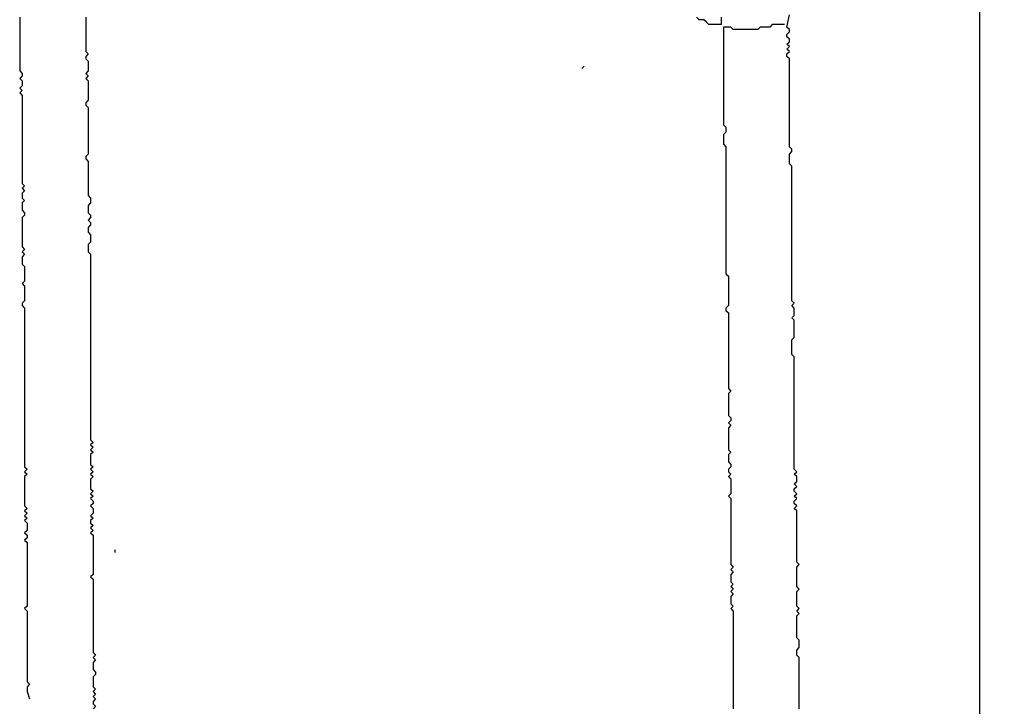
# Model space of a CAD drawing. Header units: metres. Extents: x 3221 to 4131, y 3282 to 4239.
# Tile 12 of 84: x 3259.36 to 3262.46, y 4227.53 to 4229.69. Entities that reach past the tile are written whole.
import ezdxf

# ---------------------------------------------------------------- set-up
doc = ezdxf.new("R2010")
doc.units = ezdxf.units.M
doc.layers.add('Cotas', color=7, linetype='Continuous')
doc.styles.add('verdana', font='verdana.ttf')
doc.dimstyles.new('ISO', dxfattribs={"dimtxt": 0.08, "dimasz": 0.06, "dimexe": 0.1, "dimexo": 0.1, "dimgap": 0.04, "dimtad": 1, "dimzin": 1, "dimdsep": 46, "dimtxsty": 'verdana', "dimblk1": 'PAB', "dimblk2": 'PAB', "dimsah": 1, "dimcen": 0, "dimse1": 1, "dimse2": 1, "dimclrd": 7, "dimclre": 8, "dimclrt": 7, "dimadec": 0, "dimazin": 0, "dimtfac": 1, "dimtix": 1, "dimtmove": 0, "dimatfit": 3, "dimldrblk": 'PAB', "dimfxl": 0.1, "dimtvp": 1, "dimtolj": 1, "dimtzin": 1, "dimarcsym": 0})

# ---------------------------------------------------------------- blocks, each defined once
blk = doc.blocks.new('PAB')
at = {"layer": 'Cotas'}
for p, q in [((0, 1.3), (0, -1.3)), ((-1.3, 0), (1.3, 0))]:
    blk.add_line(p, q, dxfattribs=at)
at = {"layer": 'Cotas', "const_width": 0.6}
blk.add_lwpolyline([(-0.3, 0, 1), (0.3, 0, 1)], format="xyb", close=True, dxfattribs=at)
blk = doc.blocks.new('*D1209')
at = {"color": 7, "lineweight": -2, "transparency": 16777216}
blk.add_line((3262.385, 4230.116), (3262.385, 4223.9899), dxfattribs=at)
at = {"layer": 'Defpoints', "color": 0, "transparency": 16777216}
for p in [(3261.7712, 4230.176), (3261.8635, 4223.9299), (3262.385, 4223.9299)]:
    blk.add_point(p, dxfattribs=at)
at = {"color": 7, "lineweight": -2, "transparency": 16777216, "xscale": 0.06, "yscale": 0.06, "zscale": 0.06}
for p, rotation in [((3262.385, 4230.176), 90), ((3262.385, 4223.9299), 270)]:
    blk.add_blockref('PAB', p, dxfattribs=dict(at, rotation=rotation))
at = {"color": 7, "transparency": 16777216, "insert": (3262.3033, 4227.053), "char_height": 0.08, "attachment_point": 5, "rotation": 90, "style": 'verdana'}
blk.add_mtext('\\A1;2.00', dxfattribs=at)

msp = doc.modelspace()

# ---------------------------------------------------------------- linework, layer by layer
for points in [[(3259.3635, 4229.6991), (3259.3635, 4229.6914), (3259.3635, 4229.6837), (3259.3635, 4229.676), (3259.3635, 4229.6683), (3259.3635, 4229.6607), (3259.3635, 4229.653), (3259.3635, 4229.6453), (3259.3635, 4229.6376), (3259.3635, 4229.6299), (3259.3635, 4229.6222), (3259.3635, 4229.6145), (3259.3635, 4229.6068), (3259.3635, 4229.5991), (3259.3635, 4229.5914), (3259.3635, 4229.5837), (3259.3635, 4229.576), (3259.3635, 4229.5683), (3259.3635, 4229.5607), (3259.3635, 4229.553), (3259.3635, 4229.5453), (3259.3635, 4229.5376), (3259.3635, 4229.5299), (3259.3712, 4229.5222), (3259.3712, 4229.5145), (3259.3635, 4229.5068), (3259.3712, 4229.4991), (3259.3712, 4229.4914), (3259.3712, 4229.4837), (3259.3635, 4229.476), (3259.3712, 4229.4683), (3259.3635, 4229.4607), (3259.3712, 4229.453), (3259.3712, 4229.4453), (3259.3712, 4229.4376), (3259.3712, 4229.4299), (3259.3712, 4229.4222), (3259.3712, 4229.4145), (3259.3712, 4229.4068), (3259.3712, 4229.3991), (3259.3712, 4229.3914), (3259.3712, 4229.3837), (3259.3712, 4229.376), (3259.3712, 4229.3683), (3259.3712, 4229.3607), (3259.3712, 4229.353), (3259.3712, 4229.3453), (3259.3712, 4229.3376), (3259.3712, 4229.3299), (3259.3712, 4229.3222), (3259.3712, 4229.3145), (3259.3712, 4229.3068), (3259.3712, 4229.2991), (3259.3712, 4229.2914), (3259.3712, 4229.2837), (3259.3712, 4229.276), (3259.3712, 4229.2683), (3259.3712, 4229.2607), (3259.3712, 4229.253), (3259.3712, 4229.2453), (3259.3712, 4229.2376), (3259.3712, 4229.2299), (3259.3712, 4229.2222), (3259.3712, 4229.2145), (3259.3712, 4229.2068), (3259.3712, 4229.1991), (3259.3712, 4229.1914), (3259.3712, 4229.1837), (3259.3712, 4229.176), (3259.3789, 4229.1683), (3259.3712, 4229.1607), (3259.3789, 4229.153), (3259.3712, 4229.1453), (3259.3712, 4229.1376), (3259.3712, 4229.1299), (3259.3789, 4229.1222), (3259.3712, 4229.1145), (3259.3712, 4229.1068), (3259.3712, 4229.0991), (3259.3712, 4229.0914), (3259.3789, 4229.0837), (3259.3789, 4229.076), (3259.3712, 4229.0683), (3259.3712, 4229.0607), (3259.3712, 4229.053), (3259.3712, 4229.0453), (3259.3712, 4229.0376), (3259.3712, 4229.0299), (3259.3712, 4229.0222), (3259.3712, 4229.0145), (3259.3712, 4229.0068), (3259.3712, 4228.9991), (3259.3712, 4228.9914), (3259.3712, 4228.9837), (3259.3712, 4228.976), (3259.3789, 4228.9683), (3259.3712, 4228.9607), (3259.3789, 4228.953), (3259.3712, 4228.9453), (3259.3712, 4228.9376), (3259.3712, 4228.9299), (3259.3712, 4228.9222), (3259.3789, 4228.9145), (3259.3789, 4228.9068), (3259.3789, 4228.8991), (3259.3789, 4228.8914), (3259.3789, 4228.8837), (3259.3789, 4228.876), (3259.3789, 4228.8683), (3259.3712, 4228.8607), (3259.3789, 4228.853), (3259.3789, 4228.8453), (3259.3789, 4228.8376), (3259.3789, 4228.8299), (3259.3789, 4228.8222), (3259.3789, 4228.8145), (3259.3789, 4228.8068), (3259.3712, 4228.7991), (3259.3712, 4228.7914), (3259.3789, 4228.7837), (3259.3789, 4228.776), (3259.3789, 4228.7683), (3259.3789, 4228.7607), (3259.3789, 4228.753), (3259.3789, 4228.7453), (3259.3789, 4228.7376), (3259.3789, 4228.7299), (3259.3789, 4228.7222), (3259.3789, 4228.7145), (3259.3789, 4228.7068), (3259.3789, 4228.6991), (3259.3789, 4228.6914), (3259.3789, 4228.6837), (3259.3789, 4228.676), (3259.3789, 4228.6683), (3259.3789, 4228.6607), (3259.3789, 4228.653), (3259.3789, 4228.6453), (3259.3789, 4228.6376), (3259.3789, 4228.6299), (3259.3789, 4228.6222), (3259.3789, 4228.6145), (3259.3789, 4228.6068), (3259.3789, 4228.5991), (3259.3789, 4228.5914), (3259.3789, 4228.5837), (3259.3789, 4228.576), (3259.3789, 4228.5683), (3259.3789, 4228.5607), (3259.3789, 4228.553), (3259.3789, 4228.5453), (3259.3789, 4228.5376), (3259.3789, 4228.5299), (3259.3789, 4228.5222), (3259.3789, 4228.5145), (3259.3789, 4228.5068), (3259.3789, 4228.4991), (3259.3789, 4228.4914), (3259.3789, 4228.4837), (3259.3789, 4228.476), (3259.3789, 4228.4683), (3259.3789, 4228.4607), (3259.3789, 4228.453), (3259.3789, 4228.4453), (3259.3789, 4228.4376), (3259.3789, 4228.4299), (3259.3789, 4228.4222), (3259.3789, 4228.4145), (3259.3789, 4228.4068), (3259.3789, 4228.3991), (3259.3789, 4228.3914), (3259.3789, 4228.3837), (3259.3789, 4228.376), (3259.3789, 4228.3683), (3259.3789, 4228.3607), (3259.3789, 4228.353), (3259.3789, 4228.3453), (3259.3789, 4228.3376), (3259.3789, 4228.3299), (3259.3789, 4228.3222), (3259.3789, 4228.3145), (3259.3789, 4228.3068), (3259.3789, 4228.2991), (3259.3789, 4228.2914), (3259.3789, 4228.2837), (3259.3866, 4228.276), (3259.3789, 4228.2683), (3259.3866, 4228.2607), (3259.3789, 4228.253), (3259.3789, 4228.2453), (3259.3789, 4228.2376), (3259.3789, 4228.2299), (3259.3789, 4228.2222), (3259.3789, 4228.2145), (3259.3789, 4228.2068), (3259.3789, 4228.1991), (3259.3789, 4228.1914), (3259.3789, 4228.1837), (3259.3789, 4228.176), (3259.3789, 4228.1683), (3259.3789, 4228.1607), (3259.3866, 4228.153), (3259.3789, 4228.1453), (3259.3866, 4228.1376), (3259.3789, 4228.1299), (3259.3866, 4228.1222), (3259.3789, 4228.1145), (3259.3866, 4228.1068), (3259.3866, 4228.0991), (3259.3866, 4228.0914), (3259.3866, 4228.0837), (3259.3789, 4228.076), (3259.3866, 4228.0683), (3259.3866, 4228.0607), (3259.3789, 4228.053), (3259.3866, 4228.0453), (3259.3866, 4228.0376), (3259.3866, 4228.0299), (3259.3866, 4228.0222), (3259.3866, 4228.0145), (3259.3866, 4228.0068), (3259.3866, 4227.9991), (3259.3866, 4227.9914), (3259.3866, 4227.9837), (3259.3866, 4227.976), (3259.3866, 4227.9683), (3259.3866, 4227.9607), (3259.3866, 4227.953), (3259.3866, 4227.9453), (3259.3866, 4227.9376), (3259.3866, 4227.9299), (3259.3866, 4227.9222), (3259.3866, 4227.9145), (3259.3866, 4227.9068), (3259.3866, 4227.8991), (3259.3866, 4227.8914), (3259.3866, 4227.8837), (3259.3866, 4227.876), (3259.3866, 4227.8683), (3259.3866, 4227.8607), (3259.3866, 4227.853), (3259.3866, 4227.8453), (3259.3789, 4227.8376), (3259.3866, 4227.8299), (3259.3866, 4227.8222), (3259.3866, 4227.8145), (3259.3866, 4227.8068), (3259.3866, 4227.7991), (3259.3866, 4227.7914), (3259.3866, 4227.7837), (3259.3866, 4227.776), (3259.3866, 4227.7683), (3259.3866, 4227.7607), (3259.3866, 4227.753), (3259.3866, 4227.7453), (3259.3866, 4227.7376), (3259.3866, 4227.7299), (3259.3866, 4227.7222), (3259.3866, 4227.7145), (3259.3866, 4227.7068), (3259.3866, 4227.6991), (3259.3866, 4227.6914), (3259.3866, 4227.6837), (3259.3866, 4227.676), (3259.3866, 4227.6683), (3259.3866, 4227.6607), (3259.3866, 4227.653), (3259.3866, 4227.6453), (3259.3866, 4227.6376), (3259.3866, 4227.6299), (3259.3866, 4227.6222), (3259.3866, 4227.6145), (3259.3866, 4227.6068), (3259.3943, 4227.5991), (3259.3866, 4227.5914), (3259.3866, 4227.5837), (3259.3866, 4227.576), (3259.3943, 4227.553)], [(3259.5712, 4229.6991), (3259.5712, 4229.6914), (3259.5712, 4229.6837), (3259.5712, 4229.676), (3259.5712, 4229.6683), (3259.5712, 4229.6607), (3259.5712, 4229.653), (3259.5712, 4229.6453), (3259.5712, 4229.6376), (3259.5712, 4229.6299), (3259.5712, 4229.6222), (3259.5712, 4229.6145), (3259.5712, 4229.6068), (3259.5712, 4229.5991), (3259.5712, 4229.5914), (3259.5789, 4229.5837), (3259.5712, 4229.576), (3259.5712, 4229.5683), (3259.5789, 4229.5607), (3259.5789, 4229.553), (3259.5789, 4229.5453), (3259.5789, 4229.5376), (3259.5789, 4229.5299), (3259.5712, 4229.5222), (3259.5789, 4229.5145), (3259.5712, 4229.5068), (3259.5789, 4229.4991), (3259.5789, 4229.4914), (3259.5789, 4229.4837), (3259.5789, 4229.476), (3259.5789, 4229.4683), (3259.5789, 4229.4607), (3259.5789, 4229.453), (3259.5789, 4229.4453), (3259.5789, 4229.4376), (3259.5712, 4229.4299), (3259.5712, 4229.4222), (3259.5789, 4229.4145), (3259.5789, 4229.4068), (3259.5789, 4229.3991), (3259.5789, 4229.3914), (3259.5789, 4229.3837), (3259.5789, 4229.376), (3259.5789, 4229.3683), (3259.5789, 4229.3607), (3259.5789, 4229.353), (3259.5789, 4229.3453), (3259.5789, 4229.3376), (3259.5789, 4229.3299), (3259.5789, 4229.3222), (3259.5789, 4229.3145), (3259.5789, 4229.3068), (3259.5789, 4229.2991), (3259.5789, 4229.2914), (3259.5789, 4229.2837), (3259.5789, 4229.276), (3259.5789, 4229.2683), (3259.5712, 4229.2607), (3259.5712, 4229.253), (3259.5789, 4229.2453), (3259.5789, 4229.2376), (3259.5789, 4229.2299), (3259.5789, 4229.2222), (3259.5789, 4229.2145), (3259.5789, 4229.2068), (3259.5789, 4229.1991), (3259.5789, 4229.1914), (3259.5789, 4229.1837), (3259.5789, 4229.176), (3259.5789, 4229.1683), (3259.5789, 4229.1607), (3259.5789, 4229.153), (3259.5789, 4229.1453), (3259.5789, 4229.1376), (3259.5866, 4229.1299), (3259.5866, 4229.1222), (3259.5866, 4229.1145), (3259.5789, 4229.1068), (3259.5789, 4229.0991), (3259.5789, 4229.0914), (3259.5789, 4229.0837), (3259.5866, 4229.076), (3259.5866, 4229.0683), (3259.5789, 4229.0607), (3259.5866, 4229.053), (3259.5866, 4229.0453), (3259.5789, 4229.0376), (3259.5789, 4229.0299), (3259.5789, 4229.0222), (3259.5866, 4229.0145), (3259.5866, 4229.0068), (3259.5866, 4228.9991), (3259.5866, 4228.9914), (3259.5789, 4228.9837), (3259.5789, 4228.976), (3259.5789, 4228.9683), (3259.5789, 4228.9607), (3259.5866, 4228.953), (3259.5866, 4228.9453), (3259.5866, 4228.9376), (3259.5866, 4228.9299), (3259.5866, 4228.9222), (3259.5866, 4228.9145), (3259.5866, 4228.9068), (3259.5866, 4228.8991), (3259.5866, 4228.8914), (3259.5866, 4228.8837), (3259.5866, 4228.876), (3259.5866, 4228.8683), (3259.5866, 4228.8607), (3259.5866, 4228.853), (3259.5866, 4228.8453), (3259.5866, 4228.8376), (3259.5866, 4228.8299), (3259.5866, 4228.8222), (3259.5866, 4228.8145), (3259.5866, 4228.8068), (3259.5866, 4228.7991), (3259.5866, 4228.7914), (3259.5866, 4228.7837), (3259.5866, 4228.776), (3259.5866, 4228.7683), (3259.5866, 4228.7607), (3259.5866, 4228.753), (3259.5866, 4228.7453), (3259.5866, 4228.7376), (3259.5866, 4228.7299), (3259.5866, 4228.7222), (3259.5866, 4228.7145), (3259.5866, 4228.7068), (3259.5866, 4228.6991), (3259.5866, 4228.6914), (3259.5866, 4228.6837), (3259.5866, 4228.676), (3259.5866, 4228.6683), (3259.5866, 4228.6607), (3259.5866, 4228.653), (3259.5866, 4228.6453), (3259.5866, 4228.6376), (3259.5866, 4228.6299), (3259.5866, 4228.6222), (3259.5866, 4228.6145), (3259.5866, 4228.6068), (3259.5866, 4228.5991), (3259.5866, 4228.5914), (3259.5866, 4228.5837), (3259.5866, 4228.576), (3259.5866, 4228.5683), (3259.5866, 4228.5607), (3259.5866, 4228.553), (3259.5866, 4228.5453), (3259.5866, 4228.5376), (3259.5866, 4228.5299), (3259.5866, 4228.5222), (3259.5866, 4228.5145), (3259.5866, 4228.5068), (3259.5866, 4228.4991), (3259.5866, 4228.4914), (3259.5866, 4228.4837), (3259.5866, 4228.476), (3259.5866, 4228.4683), (3259.5866, 4228.4607), (3259.5866, 4228.453), (3259.5866, 4228.4453), (3259.5866, 4228.4376), (3259.5866, 4228.4299), (3259.5866, 4228.4222), (3259.5866, 4228.4145), (3259.5866, 4228.4068), (3259.5866, 4228.3991), (3259.5866, 4228.3914), (3259.5866, 4228.3837), (3259.5866, 4228.376), (3259.5866, 4228.3683), (3259.5943, 4228.3607), (3259.5866, 4228.353), (3259.5943, 4228.3453), (3259.5866, 4228.3376), (3259.5943, 4228.3299), (3259.5866, 4228.3222), (3259.5866, 4228.3145), (3259.5866, 4228.3068), (3259.5866, 4228.2991), (3259.5866, 4228.2914), (3259.5943, 4228.2837), (3259.5866, 4228.276), (3259.5943, 4228.2683), (3259.5866, 4228.2607), (3259.5943, 4228.253), (3259.5866, 4228.2453), (3259.5866, 4228.2376), (3259.5866, 4228.2299), (3259.5866, 4228.2222), (3259.5866, 4228.2145), (3259.5943, 4228.2068), (3259.5866, 4228.1991), (3259.5943, 4228.1914), (3259.5866, 4228.1837), (3259.5943, 4228.176), (3259.5943, 4228.1683), (3259.5866, 4228.1607), (3259.5943, 4228.153), (3259.5943, 4228.1453), (3259.5943, 4228.1376), (3259.5866, 4228.1299), (3259.5943, 4228.1222), (3259.5866, 4228.1145), (3259.5866, 4228.1068), (3259.5943, 4228.0991), (3259.5866, 4228.0914), (3259.5943, 4228.0837), (3259.5866, 4228.076), (3259.5943, 4228.0683), (3259.5943, 4228.0607), (3259.5943, 4228.053), (3259.5943, 4228.0453), (3259.5943, 4228.0376), (3259.5943, 4228.0299), (3259.5943, 4228.0222), (3259.5943, 4228.0145), (3259.5943, 4228.0068), (3259.5943, 4227.9991), (3259.5943, 4227.9914), (3259.5943, 4227.9837), (3259.5943, 4227.976), (3259.5943, 4227.9683), (3259.5943, 4227.9607), (3259.5943, 4227.953), (3259.5943, 4227.9453), (3259.5866, 4227.9376), (3259.5943, 4227.9299), (3259.5943, 4227.9222), (3259.5943, 4227.9145), (3259.5943, 4227.9068), (3259.5943, 4227.8991), (3259.5943, 4227.8914), (3259.5943, 4227.8837), (3259.5943, 4227.876), (3259.5943, 4227.8683), (3259.5943, 4227.8607), (3259.5943, 4227.853), (3259.5943, 4227.8453), (3259.5943, 4227.8376), (3259.5943, 4227.8299), (3259.5943, 4227.8222), (3259.5943, 4227.8145), (3259.5943, 4227.8068), (3259.5943, 4227.7991), (3259.5943, 4227.7914), (3259.5943, 4227.7837), (3259.5943, 4227.776), (3259.5943, 4227.7683), (3259.5943, 4227.7607), (3259.5943, 4227.753), (3259.5943, 4227.7453), (3259.5943, 4227.7376), (3259.5943, 4227.7299), (3259.5943, 4227.7222), (3259.5943, 4227.7145), (3259.5943, 4227.7068), (3259.5943, 4227.6991), (3259.602, 4227.6914), (3259.5943, 4227.6837), (3259.602, 4227.676), (3259.5943, 4227.6683), (3259.5943, 4227.6607), (3259.5943, 4227.653), (3259.5943, 4227.6453), (3259.602, 4227.6376), (3259.602, 4227.6299), (3259.5943, 4227.6222), (3259.5943, 4227.6145), (3259.5943, 4227.6068), (3259.5943, 4227.5991), (3259.5943, 4227.5914), (3259.602, 4227.5837), (3259.5943, 4227.576), (3259.602, 4227.5683), (3259.5943, 4227.5607), (3259.602, 4227.553), (3259.5943, 4227.5453), (3259.5943, 4227.5376), (3259.602, 4227.5299), (3259.5943, 4227.5222)], [(3261.5712, 4229.6991), (3261.5712, 4229.6914), (3261.5712, 4229.6837), (3261.5712, 4229.676), (3261.5635, 4229.676), (3261.5558, 4229.676), (3261.5481, 4229.676), (3261.5404, 4229.676), (3261.5327, 4229.676), (3261.525, 4229.6837), (3261.5173, 4229.6914), (3261.5096, 4229.6914), (3261.502, 4229.6914), (3261.4943, 4229.6991)], [(3261.8173, 4227.5222), (3261.8173, 4227.5299), (3261.8173, 4227.5376), (3261.8173, 4227.5453), (3261.8173, 4227.553), (3261.8173, 4227.5607), (3261.8173, 4227.5683), (3261.8173, 4227.576), (3261.8173, 4227.5837), (3261.8173, 4227.5914), (3261.8173, 4227.5991), (3261.8173, 4227.6068), (3261.8173, 4227.6145), (3261.8173, 4227.6222), (3261.8173, 4227.6299), (3261.8173, 4227.6376), (3261.8173, 4227.6453), (3261.8173, 4227.653), (3261.8173, 4227.6607), (3261.8173, 4227.6683), (3261.8173, 4227.676), (3261.8173, 4227.6837), (3261.8096, 4227.6914), (3261.8096, 4227.6991), (3261.8096, 4227.7068), (3261.8173, 4227.7145), (3261.8173, 4227.7222), (3261.8173, 4227.7299), (3261.8173, 4227.7376), (3261.8096, 4227.7453), (3261.8096, 4227.753), (3261.8096, 4227.7607), (3261.8096, 4227.7683), (3261.8096, 4227.776), (3261.8096, 4227.7837), (3261.8096, 4227.7914), (3261.8096, 4227.7991), (3261.8096, 4227.8068), (3261.8096, 4227.8145), (3261.8173, 4227.8222), (3261.8096, 4227.8299), (3261.8173, 4227.8376), (3261.8096, 4227.8453), (3261.8096, 4227.853), (3261.8096, 4227.8607), (3261.8096, 4227.8683), (3261.8096, 4227.876), (3261.8096, 4227.8837), (3261.8096, 4227.8914), (3261.8173, 4227.8991), (3261.8096, 4227.9068), (3261.8096, 4227.9145), (3261.8096, 4227.9222), (3261.8096, 4227.9299), (3261.8096, 4227.9376), (3261.8096, 4227.9453), (3261.8096, 4227.953), (3261.8096, 4227.9607), (3261.8096, 4227.9683), (3261.8173, 4227.976), (3261.8096, 4227.9837), (3261.8096, 4227.9914), (3261.8096, 4227.9991), (3261.8096, 4228.0068), (3261.8096, 4228.0145), (3261.8096, 4228.0222), (3261.8096, 4228.0299), (3261.8096, 4228.0376), (3261.8096, 4228.0453), (3261.8096, 4228.053), (3261.8096, 4228.0607), (3261.8096, 4228.0683), (3261.8096, 4228.076), (3261.8096, 4228.0837), (3261.8096, 4228.0914), (3261.8096, 4228.0991), (3261.8096, 4228.1068), (3261.8096, 4228.1145), (3261.8096, 4228.1222), (3261.8096, 4228.1299), (3261.8096, 4228.1376), (3261.8096, 4228.1453), (3261.802, 4228.153), (3261.8096, 4228.1607), (3261.802, 4228.1683), (3261.802, 4228.176), (3261.8096, 4228.1837), (3261.802, 4228.1914), (3261.8096, 4228.1991), (3261.802, 4228.2068), (3261.802, 4228.2145), (3261.8096, 4228.2222), (3261.802, 4228.2299), (3261.8096, 4228.2376), (3261.8096, 4228.2453), (3261.8096, 4228.253), (3261.802, 4228.2607), (3261.8096, 4228.2683), (3261.802, 4228.276), (3261.802, 4228.2837), (3261.802, 4228.2914), (3261.802, 4228.2991), (3261.802, 4228.3068), (3261.802, 4228.3145), (3261.802, 4228.3222), (3261.802, 4228.3299), (3261.802, 4228.3376), (3261.802, 4228.3453), (3261.802, 4228.353), (3261.802, 4228.3607), (3261.802, 4228.3683), (3261.802, 4228.376), (3261.802, 4228.3837), (3261.802, 4228.3914), (3261.802, 4228.3991), (3261.802, 4228.4068), (3261.802, 4228.4145), (3261.802, 4228.4222), (3261.802, 4228.4299), (3261.802, 4228.4376), (3261.802, 4228.4453), (3261.802, 4228.453), (3261.802, 4228.4607), (3261.802, 4228.4683), (3261.802, 4228.476), (3261.802, 4228.4837), (3261.802, 4228.4914), (3261.802, 4228.4991), (3261.802, 4228.5068), (3261.802, 4228.5145), (3261.802, 4228.5222), (3261.802, 4228.5299), (3261.802, 4228.5376), (3261.802, 4228.5453), (3261.802, 4228.553), (3261.802, 4228.5607), (3261.802, 4228.5683), (3261.802, 4228.576), (3261.802, 4228.5837), (3261.802, 4228.5914), (3261.802, 4228.5991), (3261.802, 4228.6068), (3261.802, 4228.6145), (3261.802, 4228.6222), (3261.802, 4228.6299), (3261.7943, 4228.6376), (3261.7943, 4228.6453), (3261.7943, 4228.653), (3261.7943, 4228.6607), (3261.7943, 4228.6683), (3261.7943, 4228.676), (3261.7943, 4228.6837), (3261.802, 4228.6914), (3261.802, 4228.6991), (3261.802, 4228.7068), (3261.802, 4228.7145), (3261.802, 4228.7222), (3261.802, 4228.7299), (3261.802, 4228.7376), (3261.802, 4228.7453), (3261.7943, 4228.753), (3261.802, 4228.7607), (3261.802, 4228.7683), (3261.802, 4228.776), (3261.802, 4228.7837), (3261.7943, 4228.7914), (3261.802, 4228.7991), (3261.7943, 4228.8068), (3261.7943, 4228.8145), (3261.7943, 4228.8222), (3261.7943, 4228.8299), (3261.7943, 4228.8376), (3261.7943, 4228.8453), (3261.7943, 4228.853), (3261.7943, 4228.8607), (3261.7943, 4228.8683), (3261.7943, 4228.876), (3261.7943, 4228.8837), (3261.7943, 4228.8914), (3261.7943, 4228.8991), (3261.7943, 4228.9068), (3261.7943, 4228.9145), (3261.7943, 4228.9222), (3261.7943, 4228.9299), (3261.7943, 4228.9376), (3261.7943, 4228.9453), (3261.7943, 4228.953), (3261.7943, 4228.9607), (3261.7943, 4228.9683), (3261.7943, 4228.976), (3261.7943, 4228.9837), (3261.7943, 4228.9914), (3261.7943, 4228.9991), (3261.7943, 4229.0068), (3261.7943, 4229.0145), (3261.7943, 4229.0222), (3261.7943, 4229.0299), (3261.7943, 4229.0376), (3261.7943, 4229.0453), (3261.7943, 4229.053), (3261.7943, 4229.0607), (3261.7943, 4229.0683), (3261.7943, 4229.076), (3261.7943, 4229.0837), (3261.7943, 4229.0914), (3261.7943, 4229.0991), (3261.7943, 4229.1068), (3261.7943, 4229.1145), (3261.7943, 4229.1222), (3261.7943, 4229.1299), (3261.7943, 4229.1376), (3261.7943, 4229.1453), (3261.7943, 4229.153), (3261.7943, 4229.1607), (3261.7943, 4229.1683), (3261.7943, 4229.176), (3261.7943, 4229.1837), (3261.7943, 4229.1914), (3261.7943, 4229.1991), (3261.7943, 4229.2068), (3261.7943, 4229.2145), (3261.7943, 4229.2222), (3261.7943, 4229.2299), (3261.7866, 4229.2376), (3261.7866, 4229.2453), (3261.7866, 4229.253), (3261.7866, 4229.2607), (3261.7866, 4229.2683), (3261.7943, 4229.276), (3261.7943, 4229.2837), (3261.7866, 4229.2914), (3261.7866, 4229.2991), (3261.7866, 4229.3068), (3261.7866, 4229.3145), (3261.7866, 4229.3222), (3261.7866, 4229.3299), (3261.7866, 4229.3376), (3261.7866, 4229.3453), (3261.7866, 4229.353), (3261.7866, 4229.3607), (3261.7866, 4229.3683), (3261.7866, 4229.376), (3261.7866, 4229.3837), (3261.7866, 4229.3914), (3261.7866, 4229.3991), (3261.7866, 4229.4068), (3261.7866, 4229.4145), (3261.7866, 4229.4222), (3261.7866, 4229.4299), (3261.7866, 4229.4376), (3261.7866, 4229.4453), (3261.7866, 4229.453), (3261.7866, 4229.4607), (3261.7866, 4229.4683), (3261.7866, 4229.476), (3261.7866, 4229.4837), (3261.7866, 4229.4914), (3261.7866, 4229.4991), (3261.7866, 4229.5068), (3261.7866, 4229.5145), (3261.7866, 4229.5222), (3261.7866, 4229.5299), (3261.7866, 4229.5376), (3261.7866, 4229.5453), (3261.7866, 4229.553), (3261.7866, 4229.5607), (3261.7866, 4229.5683), (3261.7789, 4229.576), (3261.7789, 4229.5837), (3261.7866, 4229.5914), (3261.7789, 4229.5991), (3261.7866, 4229.6068), (3261.7789, 4229.6145), (3261.7866, 4229.6222), (3261.7866, 4229.6299), (3261.7789, 4229.6376), (3261.7789, 4229.6453), (3261.7866, 4229.653), (3261.7866, 4229.6607), (3261.7789, 4229.6683), (3261.7866, 4229.7068)], [(3261.7712, 4229.676), (3261.7404, 4229.676), (3261.7327, 4229.676), (3261.725, 4229.6683), (3261.7173, 4229.6683), (3261.7096, 4229.6683), (3261.702, 4229.6683), (3261.6943, 4229.6683), (3261.6866, 4229.6607), (3261.6789, 4229.6607), (3261.6712, 4229.6607), (3261.6635, 4229.6607), (3261.6558, 4229.6607), (3261.6481, 4229.6607), (3261.6404, 4229.6607), (3261.6327, 4229.6607), (3261.625, 4229.6607), (3261.6173, 4229.6607), (3261.6096, 4229.6607), (3261.602, 4229.6683), (3261.5943, 4229.6683), (3261.5866, 4229.6683), (3261.5789, 4229.6683), (3261.5789, 4229.6607), (3261.5789, 4229.653), (3261.5789, 4229.6453), (3261.5789, 4229.6376), (3261.5789, 4229.6299), (3261.5789, 4229.6222), (3261.5789, 4229.6145), (3261.5789, 4229.6068), (3261.5789, 4229.5991), (3261.5789, 4229.5914), (3261.5789, 4229.5837), (3261.5789, 4229.576), (3261.5789, 4229.5683), (3261.5789, 4229.5607), (3261.5789, 4229.553), (3261.5789, 4229.5453), (3261.5789, 4229.5376), (3261.5789, 4229.5299), (3261.5789, 4229.5222), (3261.5789, 4229.5145), (3261.5789, 4229.5068), (3261.5789, 4229.4991), (3261.5789, 4229.4914), (3261.5789, 4229.4837), (3261.5789, 4229.476), (3261.5789, 4229.4683), (3261.5789, 4229.4607), (3261.5789, 4229.453), (3261.5789, 4229.4453), (3261.5789, 4229.4376), (3261.5789, 4229.4299), (3261.5789, 4229.4222), (3261.5789, 4229.4145), (3261.5789, 4229.4068), (3261.5789, 4229.3991), (3261.5789, 4229.3914), (3261.5789, 4229.3837), (3261.5789, 4229.376), (3261.5789, 4229.3683), (3261.5789, 4229.3607), (3261.5866, 4229.353), (3261.5866, 4229.3453), (3261.5866, 4229.3376), (3261.5789, 4229.3299), (3261.5789, 4229.3222), (3261.5789, 4229.3145), (3261.5789, 4229.3068), (3261.5789, 4229.2991), (3261.5866, 4229.2914), (3261.5866, 4229.2837), (3261.5866, 4229.276), (3261.5866, 4229.2683), (3261.5866, 4229.2607), (3261.5866, 4229.253), (3261.5866, 4229.2453), (3261.5866, 4229.2376), (3261.5866, 4229.2299), (3261.5866, 4229.2222), (3261.5866, 4229.2145), (3261.5866, 4229.2068), (3261.5866, 4229.1991), (3261.5866, 4229.1914), (3261.5866, 4229.1837), (3261.5866, 4229.176), (3261.5866, 4229.1683), (3261.5866, 4229.1607), (3261.5866, 4229.153), (3261.5866, 4229.1453), (3261.5866, 4229.1376), (3261.5866, 4229.1299), (3261.5866, 4229.1222), (3261.5866, 4229.1145), (3261.5866, 4229.1068), (3261.5866, 4229.0991), (3261.5866, 4229.0914), (3261.5866, 4229.0837), (3261.5866, 4229.076), (3261.5866, 4229.0683), (3261.5866, 4229.0607), (3261.5866, 4229.053), (3261.5866, 4229.0453), (3261.5866, 4229.0376), (3261.5866, 4229.0299), (3261.5866, 4229.0222), (3261.5866, 4229.0145), (3261.5866, 4229.0068), (3261.5866, 4228.9991), (3261.5866, 4228.9914), (3261.5866, 4228.9837), (3261.5866, 4228.976), (3261.5866, 4228.9683), (3261.5866, 4228.9607), (3261.5866, 4228.953), (3261.5866, 4228.9453), (3261.5866, 4228.9376), (3261.5866, 4228.9299), (3261.5866, 4228.9222), (3261.5866, 4228.9145), (3261.5866, 4228.9068), (3261.5866, 4228.8991), (3261.5866, 4228.8914), (3261.5943, 4228.8837), (3261.5943, 4228.876), (3261.5943, 4228.8683), (3261.5943, 4228.8607), (3261.5943, 4228.853), (3261.5943, 4228.8453), (3261.5943, 4228.8376), (3261.5943, 4228.8299), (3261.5943, 4228.8222), (3261.5943, 4228.8145), (3261.5943, 4228.8068), (3261.5943, 4228.7991), (3261.5943, 4228.7914), (3261.5866, 4228.7837), (3261.5866, 4228.776), (3261.5943, 4228.7683), (3261.5943, 4228.7607), (3261.5943, 4228.753), (3261.5943, 4228.7453), (3261.5943, 4228.7376), (3261.5943, 4228.7299), (3261.5943, 4228.7222), (3261.5943, 4228.7145), (3261.5943, 4228.7068), (3261.5943, 4228.6991), (3261.5943, 4228.6914), (3261.5943, 4228.6837), (3261.5943, 4228.676), (3261.5943, 4228.6683), (3261.5943, 4228.6607), (3261.5943, 4228.653), (3261.5943, 4228.6453), (3261.5943, 4228.6376), (3261.5943, 4228.6299), (3261.5943, 4228.6222), (3261.5943, 4228.6145), (3261.5943, 4228.6068), (3261.5943, 4228.5991), (3261.5943, 4228.5914), (3261.5943, 4228.5837), (3261.5943, 4228.576), (3261.5943, 4228.5683), (3261.5943, 4228.5607), (3261.5943, 4228.553), (3261.5943, 4228.5453), (3261.5943, 4228.5376), (3261.5943, 4228.5299), (3261.602, 4228.5222), (3261.5943, 4228.5145), (3261.5943, 4228.5068), (3261.5943, 4228.4991), (3261.5943, 4228.4914), (3261.5943, 4228.4837), (3261.5943, 4228.476), (3261.5943, 4228.4683), (3261.5943, 4228.4607), (3261.5943, 4228.453), (3261.5943, 4228.4453), (3261.602, 4228.4376), (3261.602, 4228.4299), (3261.5943, 4228.4222), (3261.602, 4228.4145), (3261.5943, 4228.4068), (3261.5943, 4228.3991), (3261.5943, 4228.3914), (3261.5943, 4228.3837), (3261.5943, 4228.376), (3261.5943, 4228.3683), (3261.5943, 4228.3607), (3261.5943, 4228.353), (3261.5943, 4228.3453), (3261.5943, 4228.3376), (3261.602, 4228.3299), (3261.5943, 4228.3222), (3261.5943, 4228.3145), (3261.5943, 4228.3068), (3261.5943, 4228.2991), (3261.602, 4228.2914), (3261.602, 4228.2837), (3261.5943, 4228.276), (3261.5943, 4228.2683), (3261.602, 4228.2607), (3261.5943, 4228.253), (3261.602, 4228.2453), (3261.602, 4228.2376), (3261.602, 4228.2299), (3261.602, 4228.2222), (3261.602, 4228.2145), (3261.602, 4228.2068), (3261.602, 4228.1991), (3261.5943, 4228.1914), (3261.602, 4228.1837), (3261.602, 4228.176), (3261.602, 4228.1683), (3261.602, 4228.1607), (3261.602, 4228.153), (3261.602, 4228.1453), (3261.602, 4228.1376), (3261.602, 4228.1299), (3261.602, 4228.1222), (3261.602, 4228.1145), (3261.602, 4228.1068), (3261.602, 4228.0991), (3261.602, 4228.0914), (3261.602, 4228.0837), (3261.602, 4228.076), (3261.602, 4228.0683), (3261.602, 4228.0607), (3261.602, 4228.053), (3261.602, 4228.0453), (3261.602, 4228.0376), (3261.602, 4228.0299), (3261.602, 4228.0222), (3261.602, 4228.0145), (3261.602, 4228.0068), (3261.602, 4227.9991), (3261.602, 4227.9914), (3261.602, 4227.9837), (3261.602, 4227.976), (3261.6096, 4227.9683), (3261.602, 4227.9607), (3261.6096, 4227.953), (3261.602, 4227.9453), (3261.602, 4227.9376), (3261.602, 4227.9299), (3261.602, 4227.9222), (3261.6096, 4227.9145), (3261.602, 4227.9068), (3261.6096, 4227.8991), (3261.602, 4227.8914), (3261.6096, 4227.8837), (3261.602, 4227.876), (3261.602, 4227.8683), (3261.602, 4227.8607), (3261.602, 4227.853), (3261.6096, 4227.8453), (3261.602, 4227.8376), (3261.6096, 4227.8299), (3261.6096, 4227.8222), (3261.6096, 4227.8145), (3261.6096, 4227.8068), (3261.6096, 4227.7991), (3261.6096, 4227.7914), (3261.6096, 4227.7837), (3261.6096, 4227.776), (3261.6096, 4227.7683), (3261.6096, 4227.7607), (3261.6096, 4227.753), (3261.6096, 4227.7453), (3261.6096, 4227.7376), (3261.6096, 4227.7299), (3261.6096, 4227.7222), (3261.6096, 4227.7145), (3261.6096, 4227.7068), (3261.6096, 4227.6991), (3261.6096, 4227.6914), (3261.6096, 4227.6837), (3261.6096, 4227.676), (3261.6096, 4227.6683), (3261.6096, 4227.6607), (3261.6096, 4227.653), (3261.6096, 4227.6453), (3261.6096, 4227.6376), (3261.6096, 4227.6299), (3261.6096, 4227.6222), (3261.6096, 4227.6145), (3261.6096, 4227.6068), (3261.6096, 4227.5991), (3261.6096, 4227.5914), (3261.6096, 4227.5837), (3261.6096, 4227.576), (3261.6096, 4227.5683), (3261.6096, 4227.5607), (3261.6096, 4227.553), (3261.6096, 4227.5453), (3261.6096, 4227.5376), (3261.6096, 4227.5299), (3261.6096, 4227.5222)], [(3261.1404, 4229.5453), (3261.1327, 4229.5376)], [(3259.6635, 4228.0222), (3259.6635, 4228.0145)]]:
    msp.add_lwpolyline(points)

# ---------------------------------------------------------------- dimensions: what is measured, and where the dimension line sits
at = {"color": 1}
dim = msp.add_linear_dim(base=(3262.385, 4223.9299), p1=(3261.7712, 4230.176), p2=(3261.8635, 4223.9299), angle=90, text='2.00', dimstyle='ISO', override={"dimarcsym": 2}, dxfattribs=at)
dim.commit()
dim.dimension.update_dxf_attribs({"geometry": '*D1209', "text_midpoint": (3262.3033, 4227.053)})

doc.saveas('drawing.dxf')
